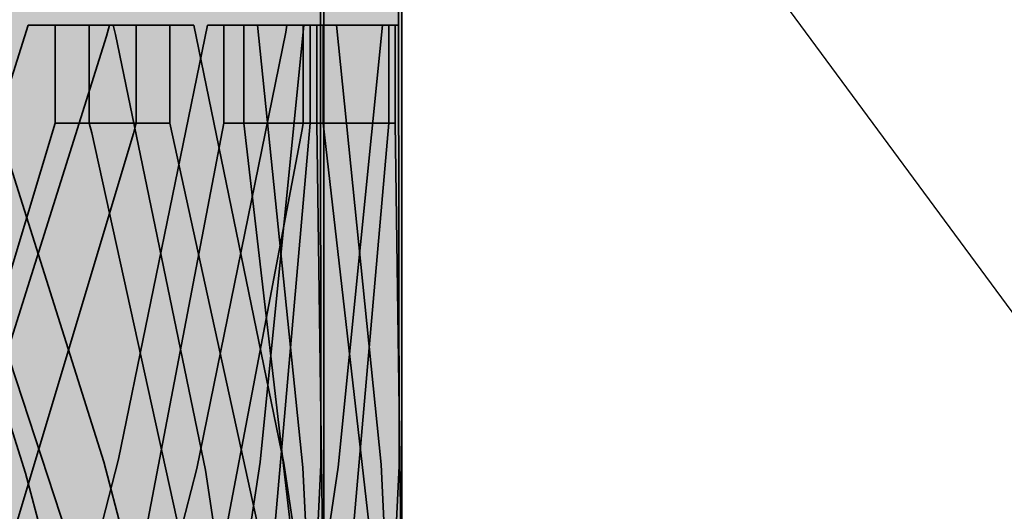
# Model space of a CAD drawing. Extents: x -357 to 533, y -64 to 530.
# Tile 71 of 135: x -48.878 to -48.374, y 219.028 to 219.279. Entities that reach past the tile are written whole.
import ezdxf
from ezdxf.lldxf.tags import DXFTag

# ---------------------------------------------------------------- set-up
doc = ezdxf.new("R2010")
doc.units = 0
doc.layers.get('0').update_dxf_attribs({"lineweight": 35})
doc.layers.add('5_EG-DURCHBRÜCHE', color=7, linetype='Continuous', lineweight=25)
doc.layers.add('5_EG-HLSE', color=7, linetype='Continuous', lineweight=25)
for name, color, linetype, lineweight, true_color in [('L_Auslass', 7, 'Continuous', 35, 0xababab), ('L_Auslass-Shading', 7, 'Continuous', 35, 0xababab), ('X_Aenderungen', 4, 'Continuous', 50, 0x00ffff)]:
    doc.layers.add(name, color=color, linetype=linetype, lineweight=lineweight, true_color=true_color)
tags = doc.linetypes.add('ALL_S14', pattern=[0.002, 0.001, -0.001]).pattern_tags.tags
tags[6:7] = [DXFTag(74, 4), DXFTag(75, 0), DXFTag(340, '0'), DXFTag(46, 1.0), DXFTag(50, 0.0), DXFTag(44, 0.0), DXFTag(45, 0.0)]
tags[4:5] = [DXFTag(74, 4), DXFTag(75, 0), DXFTag(340, '0'), DXFTag(46, 1.0), DXFTag(50, 0.0), DXFTag(44, 0.0), DXFTag(45, 0.0)]
tags = doc.linetypes.add('VERDECKT2_S2', pattern=[0.0027, 0.002, -0.0007]).pattern_tags.tags
tags[6:7] = [DXFTag(74, 4), DXFTag(75, 0), DXFTag(340, '0'), DXFTag(46, 1.0), DXFTag(50, 0.0), DXFTag(44, 0.0), DXFTag(45, 0.0)]
tags[4:5] = [DXFTag(74, 4), DXFTag(75, 0), DXFTag(340, '0'), DXFTag(46, 1.0), DXFTag(50, 0.0), DXFTag(44, 0.0), DXFTag(45, 0.0)]

# ---------------------------------------------------------------- blocks, each defined once
blk = doc.blocks.new('Shading-A06HSW5CNL', base_point=(-48.84926, 219.00322))
at = {"layer": 'L_Auslass-Shading', "color": 8, "true_color": 0x6e6e6e}
for points in [[(-48.84364, 218.97711), (-48.84364, 219.77625), (-48.92339, 219.33101), (-48.92339, 219.77625)], [(-48.80486, 219.77625), (-48.88542, 219.77625), (-48.80486, 218.97711), (-48.88542, 219.33101)], [(-48.84208, 219.27625), (-48.79837, 219.77625), (-48.84955, 219.52843), (-48.84765, 219.61113)], [(-48.79837, 219.77625), (-48.84364, 219.77625), (-48.79837, 218.77625), (-48.84364, 218.97711)], [(-48.80486, 218.97711), (-48.75914, 218.77625), (-48.80486, 219.77625), (-48.75914, 219.77625)], [(-48.82256, 219.33969), (-48.95303, 219.66739), (-48.83178, 219.27625)], [(-48.83178, 219.27625), (-48.95303, 219.66739), (-48.83337, 219.27058), (-48.95295, 219.66475)], [(-48.85534, 219.27625), (-48.84765, 219.61113), (-48.86612, 219.27625), (-48.88788, 219.47632)], [(-48.84208, 219.27625), (-48.84955, 219.52843), (-48.85534, 219.27625)], [(-48.88788, 219.47632), (-48.94758, 219.27625), (-48.86612, 219.27625)], [(-48.84364, 218.77625), (-48.84364, 218.97711), (-48.92339, 218.77625), (-48.92339, 219.33101)], [(-48.88542, 218.77625), (-48.80486, 218.77625), (-48.88542, 219.33101), (-48.80486, 218.97711)], [(-48.86612, 219.27625), (-48.94758, 219.27625), (-48.86583, 219.27463), (-48.94513, 219.26926)], [(-48.86583, 219.27463), (-48.94513, 219.26926), (-48.85868, 219.15956), (-48.87463, 219.04741)], [(-48.85534, 219.27625), (-48.86612, 219.27625), (-48.85537, 219.27534), (-48.86583, 219.27463)], [(-48.85672, 219.17329), (-48.85537, 219.27534), (-48.85868, 219.15956), (-48.86583, 219.27463)], [(-48.84208, 219.27625), (-48.85537, 219.27534), (-48.85672, 219.17329)], [(-48.85537, 219.27534), (-48.84208, 219.27625), (-48.85534, 219.27625)], [(-48.8195, 219.22087), (-48.8861, 218.99902), (-48.83337, 218.87059)]]:
    blk.add_solid(points, dxfattribs=at)
at = {"layer": 'L_Auslass-Shading', "color": 251, "true_color": 0x6a6a6a}
for points in [[(-48.84208, 219.27625), (-48.83966, 219.27625), (-48.79837, 219.77625)], [(-48.78714, 219.04973), (-48.81806, 219.27625), (-48.81806, 219.25125)], [(-48.78714, 219.04973), (-48.81806, 219.25125), (-48.81806, 219.22624)], [(-48.84208, 219.22624), (-48.85672, 219.1458), (-48.84217, 219.21434), (-48.85668, 219.13972)], [(-48.84082, 219.22124), (-48.84208, 219.22624), (-48.84217, 219.21434)], [(-48.8195, 219.22087), (-48.83337, 218.87059), (-48.81873, 219.2168), (-48.82105, 218.91835)], [(-48.81873, 219.2168), (-48.82105, 218.91835), (-48.81833, 219.15573), (-48.81901, 218.92624)], [(-48.81873, 219.2168), (-48.81833, 219.15573), (-48.81852, 219.21565)], [(-48.81852, 219.21565), (-48.81849, 219.20683), (-48.78714, 219.04973), (-48.80138, 218.99455)], [(-48.81849, 219.20683), (-48.81761, 218.93166), (-48.80138, 218.99455)], [(-48.81901, 218.92624), (-48.81761, 218.93166), (-48.81833, 219.15573)], [(-48.85668, 219.13972), (-48.85672, 219.1458), (-48.8588, 219.12883), (-48.85868, 219.13506)], [(-48.85868, 219.13506), (-48.87463, 219.04741), (-48.8588, 219.12883)]]:
    blk.add_solid(points, dxfattribs=at)
at = {"layer": 'L_Auslass-Shading', "color": 251, "true_color": 0x686868}
blk.add_solid([(-48.82984, 219.27625), (-48.82872, 219.27151), (-48.79837, 219.77625)], dxfattribs=at)
at = {"layer": 'L_Auslass-Shading', "color": 251, "true_color": 0x656565}
for points in [[(-48.79837, 219.77625), (-48.82872, 219.27151), (-48.80864, 219.27296)], [(-48.79426, 219.274), (-48.79837, 219.77625), (-48.80864, 219.27296)], [(-48.77376, 219.42796), (-48.79837, 219.77625), (-48.79428, 219.2757)], [(-48.79426, 219.274), (-48.76304, 219.27625), (-48.79428, 219.2757), (-48.77376, 219.42796)], [(-48.79426, 219.26088), (-48.79426, 219.274), (-48.80864, 219.26532), (-48.80864, 219.27296)], [(-48.76304, 219.25125), (-48.76304, 219.27625), (-48.79426, 219.26088), (-48.79426, 219.274)], [(-48.80864, 219.27296), (-48.82872, 219.27151), (-48.80864, 219.26532)], [(-48.80864, 219.26532), (-48.82872, 219.27151), (-48.80326, 219.14824)], [(-48.79695, 219.11771), (-48.79426, 219.26088), (-48.80326, 219.14824), (-48.80864, 219.26532)], [(-48.78273, 219.04884), (-48.76304, 219.25125), (-48.79695, 219.11771), (-48.79426, 219.26088)], [(-48.75816, 218.93416), (-48.74169, 218.87276), (-48.75753, 219.09561), (-48.73326, 219.22302)], [(-48.75753, 219.09561), (-48.7632, 219.06586), (-48.75816, 218.93416), (-48.76195, 218.94829)], [(-48.76195, 218.94829), (-48.7632, 219.06586), (-48.7705, 218.98016), (-48.7706, 219.02696)]]:
    blk.add_solid(points, dxfattribs=at)
at = {"layer": 'L_Auslass-Shading', "color": 251, "true_color": 0x6b6b6b}
for points in [[(-48.75914, 219.77625), (-48.8182, 219.29784), (-48.81806, 219.27625), (-48.81858, 219.27625)], [(-48.8182, 219.29784), (-48.82087, 219.27625), (-48.81858, 219.27625)], [(-48.84208, 219.25125), (-48.84208, 219.27625), (-48.85672, 219.15955), (-48.85672, 219.17329)], [(-48.84208, 219.25125), (-48.85672, 219.15955), (-48.84208, 219.22624), (-48.85672, 219.1458)], [(-48.81806, 219.22624), (-48.8195, 219.22087), (-48.78714, 219.04973)], [(-48.84217, 219.21434), (-48.84276, 218.98764), (-48.84082, 219.22124), (-48.82984, 218.87625)], [(-48.85668, 219.13972), (-48.85625, 218.97719), (-48.84217, 219.21434), (-48.84292, 218.92624)], [(-48.85672, 219.17329), (-48.87463, 219.04741), (-48.85672, 219.15955)], [(-48.85672, 219.15955), (-48.87463, 219.04741), (-48.85672, 219.1458)], [(-48.85668, 219.13972), (-48.8588, 219.12883), (-48.85625, 218.97719), (-48.8598, 218.99074)], [(-48.8588, 219.12883), (-48.87463, 219.04741), (-48.8598, 218.99074)]]:
    blk.add_solid(points, dxfattribs=at)
at = {"layer": 'L_Auslass-Shading', "color": 251, "true_color": 0x676767}
for points in [[(-48.7649, 219.52646), (-48.75914, 219.77625), (-48.81089, 219.27592), (-48.81806, 219.27625)], [(-48.75659, 219.27344), (-48.75914, 219.77625), (-48.77071, 219.27408)], [(-48.74169, 219.27277), (-48.75914, 219.77625), (-48.75659, 219.27344)], [(-48.77071, 219.27408), (-48.7649, 219.52646), (-48.81089, 219.27592)], [(-48.81089, 219.27592), (-48.81806, 219.27625), (-48.77444, 219.11201), (-48.78714, 219.04973)], [(-48.77071, 219.27408), (-48.81089, 219.27592), (-48.76404, 219.16307), (-48.77444, 219.11201)], [(-48.76404, 219.16307), (-48.75764, 219.19449), (-48.77071, 219.27408), (-48.75659, 219.27344)], [(-48.75764, 219.19449), (-48.74169, 219.27277), (-48.75659, 219.27344)], [(-48.84082, 219.22124), (-48.82984, 218.87625), (-48.82192, 218.90179)], [(-48.80058, 218.9706), (-48.80148, 219.04239), (-48.82192, 218.90179), (-48.84082, 219.22124)], [(-48.79768, 219.0251), (-48.80148, 219.04239), (-48.79782, 218.97948), (-48.80058, 218.9706)]]:
    blk.add_solid(points, dxfattribs=at)
at = {"layer": 'L_Auslass-Shading', "color": 251, "true_color": 0x5d5d5d}
for points in [[(-48.79837, 219.77625), (-48.79837, 218.77625), (-48.72228, 218.77625)], [(-48.79837, 219.77625), (-48.72228, 218.77625), (-48.72228, 219.77625)], [(-48.75914, 219.77625), (-48.75914, 218.77625), (-48.74466, 219.58783), (-48.74466, 218.77625)], [(-48.70527, 219.77625), (-48.74466, 219.77625), (-48.70527, 219.07526), (-48.74466, 219.58783)], [(-48.70527, 219.07526), (-48.68229, 218.77625), (-48.70527, 219.77625), (-48.68229, 219.77625)], [(-48.69056, 219.36449), (-48.73938, 219.62834), (-48.69233, 219.27625)], [(-48.74466, 218.77625), (-48.70527, 218.77625), (-48.74466, 219.58783), (-48.70527, 219.07526)], [(-48.76156, 219.34048), (-48.75613, 219.27625), (-48.75843, 219.32855)], [(-48.75843, 219.32855), (-48.75613, 219.27625), (-48.75379, 219.31087)], [(-48.69243, 218.87482), (-48.68909, 219.22624), (-48.70871, 219.0005)], [(-48.70527, 218.77625), (-48.68229, 218.77625), (-48.70527, 219.07526)]]:
    blk.add_solid(points, dxfattribs=at)
at = {"layer": 'L_Auslass-Shading', "color": 251, "true_color": 0x636363}
for points in [[(-48.75914, 219.77625), (-48.73795, 219.27625), (-48.73377, 219.27625)], [(-48.74109, 219.27625), (-48.73795, 219.27625), (-48.75914, 219.77625)], [(-48.75914, 219.77625), (-48.73377, 219.27625), (-48.73274, 219.27625)], [(-48.76304, 219.25125), (-48.78273, 219.04884), (-48.76304, 219.22624)]]:
    blk.add_solid(points, dxfattribs=at)
at = {"layer": 'L_Auslass-Shading', "color": 251, "true_color": 0x5f5f5f}
for points in [[(-48.75914, 219.77625), (-48.73274, 219.27625), (-48.73938, 219.62834)], [(-48.73274, 219.27625), (-48.69233, 219.27625), (-48.73938, 219.62834)], [(-48.73274, 219.27625), (-48.71482, 219.05043), (-48.69233, 219.27625)]]:
    blk.add_solid(points, dxfattribs=at)
at = {"layer": 'L_Auslass-Shading', "color": 251, "true_color": 0x646464}
blk.add_solid([(-48.75914, 219.77625), (-48.74169, 219.27277), (-48.74109, 219.27625)], dxfattribs=at)
at = {"layer": 'L_Auslass-Shading', "color": 251, "true_color": 0x5c5c5c}
for points in [[(-48.72579, 219.27625), (-48.72228, 219.77625), (-48.7332, 219.61496)], [(-48.75085, 219.27625), (-48.72579, 219.27625), (-48.75379, 219.31087), (-48.7332, 219.61496)], [(-48.75613, 219.27625), (-48.75085, 219.27625), (-48.75379, 219.31087)], [(-48.75085, 219.27625), (-48.75613, 219.27625), (-48.74403, 219.15814)], [(-48.72579, 219.27625), (-48.75085, 219.27625), (-48.73296, 219.05023), (-48.74403, 219.15814)]]:
    blk.add_solid(points, dxfattribs=at)
at = {"layer": 'L_Auslass-Shading', "color": 251, "true_color": 0x585858}
for points in [[(-48.72228, 219.77625), (-48.72579, 219.27625), (-48.72482, 219.27625)], [(-48.72482, 219.27625), (-48.724, 219.27625), (-48.72228, 219.77625)]]:
    blk.add_solid(points, dxfattribs=at)
at = {"layer": 'L_Auslass-Shading', "color": 251, "true_color": 0x5a5a5a}
for points in [[(-48.68909, 219.27625), (-48.68229, 219.77625), (-48.6899, 219.32916)], [(-48.68909, 219.27625), (-48.6899, 219.32916), (-48.6908, 219.27625)], [(-48.72579, 219.27625), (-48.73296, 219.05023), (-48.72579, 219.25125)], [(-48.72579, 219.25125), (-48.73296, 219.05023), (-48.72579, 219.22624)], [(-48.72579, 219.22624), (-48.73296, 219.05023), (-48.72658, 218.92624)], [(-48.724, 218.87625), (-48.72579, 219.22624), (-48.72658, 218.92624)]]:
    blk.add_solid(points, dxfattribs=at)
at = {"layer": 'L_Auslass-Shading', "color": 251, "true_color": 0x565656}
for points in [[(-48.68229, 219.77625), (-48.68909, 219.27625), (-48.68611, 219.27625)], [(-48.68531, 219.27625), (-48.68399, 219.27625), (-48.68367, 219.59567), (-48.68229, 219.77625)], [(-48.68611, 219.27625), (-48.68531, 219.27625), (-48.68367, 219.59567)], [(-48.68375, 219.05107), (-48.68385, 219.14764), (-48.68909, 219.27625), (-48.68611, 219.27625)], [(-48.68611, 219.27625), (-48.68385, 219.14764), (-48.68531, 219.27625), (-48.68389, 219.18341)], [(-48.68389, 219.18341), (-48.68399, 219.27625), (-48.68531, 219.27625)], [(-48.72365, 219.06996), (-48.72579, 219.22624), (-48.72319, 218.95488), (-48.724, 218.87625)], [(-48.72271, 219.00145), (-48.72365, 219.06996), (-48.72319, 218.95488)]]:
    blk.add_solid(points, dxfattribs=at)
at = {"layer": 'L_Auslass-Shading', "color": 8, "true_color": 0x707070}
for points in [[(-48.83337, 219.27058), (-48.95295, 219.66475), (-48.94791, 219.27625)], [(-48.83337, 219.27058), (-48.94791, 219.27625), (-48.90311, 219.04892)]]:
    blk.add_solid(points, dxfattribs=at)
at = {"layer": 'L_Auslass-Shading', "color": 251, "true_color": 0x616161}
for points in [[(-48.76304, 219.27625), (-48.76319, 219.28964), (-48.77376, 219.42796), (-48.7738, 219.43636)], [(-48.76319, 219.28964), (-48.76222, 219.27625), (-48.76371, 219.33037), (-48.75951, 219.27625)], [(-48.76222, 219.27625), (-48.76319, 219.28964), (-48.76304, 219.27625)], [(-48.73274, 219.25125), (-48.71482, 219.05043), (-48.73274, 219.27625)], [(-48.73274, 219.25125), (-48.73274, 219.22624), (-48.71482, 219.05043)]]:
    blk.add_solid(points, dxfattribs=at)
at = {"layer": 'L_Auslass-Shading', "color": 251, "true_color": 0x606060}
blk.add_solid([(-48.75613, 219.27625), (-48.76439, 219.37395), (-48.75951, 219.27625), (-48.76371, 219.33037)], dxfattribs=at)
at = {"layer": 'L_Auslass-Shading', "color": 251, "true_color": 0x5b5b5b}
blk.add_solid([(-48.69056, 219.36449), (-48.69233, 219.27625), (-48.6899, 219.32916), (-48.6908, 219.27625)], dxfattribs=at)
at = {"layer": 'L_Auslass-Shading', "color": 251, "true_color": 0x696969}
for points in [[(-48.83588, 219.27625), (-48.83204, 219.32747), (-48.83966, 219.27625), (-48.83325, 219.35385)], [(-48.82984, 219.27625), (-48.82948, 219.28191), (-48.83588, 219.27625), (-48.83204, 219.32747)]]:
    blk.add_solid(points, dxfattribs=at)
at = {"layer": 'L_Auslass-Shading', "color": 251, "true_color": 0x6c6c6c}
for points in [[(-48.83178, 219.27625), (-48.82779, 219.27625), (-48.82256, 219.33969), (-48.82134, 219.32318)], [(-48.82779, 219.27625), (-48.82087, 219.27625), (-48.82134, 219.32318), (-48.81926, 219.28925)]]:
    blk.add_solid(points, dxfattribs=at)
at = {"layer": 'L_Auslass-Shading', "color": 253, "true_color": 0xababab}
for points in [[(-48.83588, 219.27625), (-48.85948, 219.27625), (-48.83588, 219.26201)], [(-48.85948, 219.25125), (-48.83588, 219.25125), (-48.85948, 219.27625), (-48.83588, 219.26201)], [(-48.80085, 219.27625), (-48.84208, 219.27625), (-48.80085, 219.25125)], [(-48.80085, 219.25125), (-48.84208, 219.27625), (-48.84208, 219.25125)], [(-48.81806, 219.25125), (-48.81806, 219.27625), (-48.83588, 219.26201), (-48.83588, 219.27625)], [(-48.76566, 219.27625), (-48.77326, 219.27625), (-48.76566, 219.27156)], [(-48.77326, 219.25125), (-48.76566, 219.25125), (-48.77326, 219.27625), (-48.76566, 219.27156)], [(-48.73274, 219.25125), (-48.73274, 219.27625), (-48.76566, 219.27156), (-48.76566, 219.27625)], [(-48.72263, 219.27625), (-48.76304, 219.27625), (-48.72263, 219.25125)], [(-48.72263, 219.25125), (-48.76304, 219.27625), (-48.76304, 219.25125)], [(-48.713, 219.27625), (-48.72916, 219.27625), (-48.713, 219.26616)], [(-48.72916, 219.25125), (-48.713, 219.25125), (-48.72916, 219.27625), (-48.713, 219.26616)], [(-48.7055, 219.27625), (-48.72579, 219.27625), (-48.70535, 219.26349)], [(-48.72579, 219.25125), (-48.70521, 219.25125), (-48.72579, 219.27625), (-48.70535, 219.26349)], [(-48.68909, 219.25125), (-48.68909, 219.27625), (-48.713, 219.26616), (-48.713, 219.27625)], [(-48.68576, 219.25125), (-48.68576, 219.27625), (-48.70535, 219.26349), (-48.7055, 219.27625)], [(-48.76566, 219.25125), (-48.73274, 219.25125), (-48.76566, 219.27156)], [(-48.713, 219.25125), (-48.68909, 219.25125), (-48.713, 219.26616)], [(-48.70521, 219.25125), (-48.68576, 219.25125), (-48.70535, 219.26349)], [(-48.83588, 219.25125), (-48.81806, 219.25125), (-48.83588, 219.26201)], [(-48.83588, 219.25125), (-48.85948, 219.25125), (-48.83588, 219.237)], [(-48.85948, 219.22624), (-48.83588, 219.22624), (-48.85948, 219.25125), (-48.83588, 219.237)], [(-48.80085, 219.25125), (-48.84208, 219.25125), (-48.80085, 219.22624)], [(-48.80085, 219.22624), (-48.84208, 219.25125), (-48.84208, 219.22624)], [(-48.81806, 219.22624), (-48.81806, 219.25125), (-48.83588, 219.237), (-48.83588, 219.25125)], [(-48.76566, 219.25125), (-48.77326, 219.25125), (-48.76566, 219.24657)], [(-48.77326, 219.22624), (-48.76566, 219.22624), (-48.77326, 219.25125), (-48.76566, 219.24657)], [(-48.73274, 219.22624), (-48.73274, 219.25125), (-48.76566, 219.24657), (-48.76566, 219.25125)], [(-48.72263, 219.25125), (-48.76304, 219.25125), (-48.72263, 219.22624)], [(-48.72263, 219.22624), (-48.76304, 219.25125), (-48.76304, 219.22624)], [(-48.713, 219.25125), (-48.72916, 219.25125), (-48.713, 219.24117)], [(-48.72916, 219.22624), (-48.713, 219.22624), (-48.72916, 219.25125), (-48.713, 219.24117)], [(-48.70521, 219.25125), (-48.72579, 219.25125), (-48.70506, 219.2383)], [(-48.72579, 219.22624), (-48.70493, 219.22624), (-48.72579, 219.25125), (-48.70506, 219.2383)], [(-48.68909, 219.22624), (-48.68909, 219.25125), (-48.713, 219.24117), (-48.713, 219.25125)], [(-48.68576, 219.22624), (-48.68576, 219.25125), (-48.70506, 219.2383), (-48.70521, 219.25125)], [(-48.76566, 219.22624), (-48.73274, 219.22624), (-48.76566, 219.24657)], [(-48.713, 219.22624), (-48.68909, 219.22624), (-48.713, 219.24117)], [(-48.70493, 219.22624), (-48.68576, 219.22624), (-48.70506, 219.2383)], [(-48.83588, 219.22624), (-48.81806, 219.22624), (-48.83588, 219.237)]]:
    blk.add_solid(points, dxfattribs=at)
at = {"layer": 'L_Auslass-Shading', "color": 251, "true_color": 0x595959}
for points in [[(-48.68909, 219.27625), (-48.68909, 219.25125), (-48.68375, 219.05107)], [(-48.68375, 219.05107), (-48.68909, 219.25125), (-48.68909, 219.22624)], [(-48.69243, 218.87482), (-48.6899, 218.92624), (-48.68909, 219.22624)], [(-48.6899, 218.92624), (-48.68375, 219.05107), (-48.68909, 219.22624)]]:
    blk.add_solid(points, dxfattribs=at)
at = {"layer": 'L_Auslass-Shading', "color": 252, "true_color": 0x919191}
for points in [[(-48.92604, 219.00569), (-48.866, 219.12695), (-48.85948, 219.22624), (-48.83681, 219.22319)], [(-48.866, 219.12695), (-48.8195, 219.22087), (-48.83681, 219.22319)], [(-48.83588, 219.22624), (-48.85948, 219.22624), (-48.83681, 219.22319)], [(-48.81749, 219.22624), (-48.84208, 219.22624), (-48.81729, 219.22418), (-48.84082, 219.22124)], [(-48.81729, 219.22418), (-48.84082, 219.22124), (-48.80938, 219.14391)], [(-48.8195, 219.22087), (-48.81806, 219.22624), (-48.83681, 219.22319), (-48.83588, 219.22624)], [(-48.80085, 219.22624), (-48.81749, 219.22624), (-48.81729, 219.22418)], [(-48.75187, 219.00247), (-48.80085, 219.22624), (-48.80938, 219.14391), (-48.81729, 219.22418)], [(-48.81576, 219.00424), (-48.7837, 219.08926), (-48.77326, 219.22624), (-48.76574, 219.22565)], [(-48.76574, 219.22565), (-48.7837, 219.08926), (-48.74489, 219.22395), (-48.74912, 219.18095)], [(-48.76566, 219.22624), (-48.77326, 219.22624), (-48.76574, 219.22565)], [(-48.76574, 219.22565), (-48.74489, 219.22395), (-48.76566, 219.22624), (-48.74466, 219.22624)], [(-48.76247, 219.22624), (-48.76304, 219.22624), (-48.73417, 219.04401), (-48.73695, 219.00006)], [(-48.72263, 219.22624), (-48.76247, 219.22624), (-48.73417, 219.04401)], [(-48.74912, 219.18095), (-48.73326, 219.22302), (-48.74489, 219.22395)], [(-48.74871, 219.00284), (-48.74246, 219.00247), (-48.72916, 219.22624), (-48.72258, 219.15353)], [(-48.74489, 219.22395), (-48.73326, 219.22302), (-48.74466, 219.22624), (-48.73274, 219.22624)], [(-48.69695, 219.00179), (-48.72263, 219.22624), (-48.72741, 219.00047), (-48.73417, 219.04401)], [(-48.713, 219.22624), (-48.72916, 219.22624), (-48.72258, 219.15353)], [(-48.71822, 219.02875), (-48.72579, 219.22624), (-48.72365, 219.06996)], [(-48.7247, 219.22624), (-48.72579, 219.22624), (-48.70921, 219.08357), (-48.71822, 219.02875)], [(-48.71996, 219.22624), (-48.7247, 219.22624), (-48.70469, 219.11107), (-48.70921, 219.08357)], [(-48.72258, 219.15353), (-48.71771, 219.09985), (-48.713, 219.22624), (-48.70527, 219.22624)], [(-48.70469, 219.11107), (-48.69561, 219.16628), (-48.71996, 219.22624), (-48.70493, 219.22624)], [(-48.71771, 219.09985), (-48.70871, 219.0005), (-48.70527, 219.22624), (-48.68909, 219.22624)], [(-48.69561, 219.16628), (-48.68576, 219.22624), (-48.70493, 219.22624)], [(-48.68393, 219.09102), (-48.68576, 219.22624), (-48.69561, 219.16628)], [(-48.87239, 218.99976), (-48.8807, 219.06291), (-48.88203, 218.99831), (-48.96291, 219.21895)], [(-48.9039, 219.002), (-48.8861, 218.99902), (-48.82256, 219.21469), (-48.8195, 219.22087)], [(-48.79837, 219.03214), (-48.80938, 219.14391), (-48.80148, 219.04239), (-48.84082, 219.22124)], [(-48.75753, 219.09561), (-48.73326, 219.22302), (-48.74912, 219.18095)], [(-48.9039, 219.002), (-48.82256, 219.21469), (-48.88542, 219.06294)], [(-48.88542, 219.06294), (-48.82256, 219.21469), (-48.866, 219.12695)], [(-48.74912, 219.18095), (-48.79519, 219.00197), (-48.7632, 219.06586), (-48.78299, 219.00061)], [(-48.79519, 219.00197), (-48.74912, 219.18095), (-48.7837, 219.08926)], [(-48.74912, 219.18095), (-48.7632, 219.06586), (-48.75753, 219.09561)], [(-48.69561, 219.16628), (-48.70469, 219.11107), (-48.68393, 219.09102), (-48.69852, 219.06451)], [(-48.72258, 219.15353), (-48.74246, 219.00247), (-48.71771, 219.09985), (-48.72739, 219.00159)], [(-48.75187, 219.00247), (-48.80938, 219.14391), (-48.79187, 218.99867), (-48.79768, 219.0251)], [(-48.91022, 219.00305), (-48.88542, 219.06294), (-48.92604, 219.00569), (-48.866, 219.12695)], [(-48.84926, 219.00322), (-48.88845, 219.12177), (-48.8807, 219.06291)], [(-48.69852, 219.06451), (-48.70469, 219.11107), (-48.70572, 219.05144), (-48.70921, 219.08357)], [(-48.72739, 219.00159), (-48.70871, 219.0005), (-48.71771, 219.09985)], [(-48.7837, 219.08926), (-48.81576, 219.00424), (-48.79519, 219.00197)], [(-48.68393, 219.09102), (-48.69852, 219.06451), (-48.68997, 219.00121), (-48.69015, 219.00139)], [(-48.68393, 219.09102), (-48.68997, 219.00121), (-48.68339, 219.05119)], [(-48.70921, 219.08357), (-48.71822, 219.02875), (-48.70572, 219.05144)], [(-48.72365, 219.06996), (-48.72271, 219.00145), (-48.71822, 219.02875)], [(-48.84926, 219.00322), (-48.8807, 219.06291), (-48.87239, 218.99976)], [(-48.7632, 219.06586), (-48.78299, 219.00061), (-48.7706, 219.02696), (-48.7768, 218.99994)], [(-48.69015, 219.00139), (-48.69852, 219.06451), (-48.70148, 219.01244), (-48.70572, 219.05144)], [(-48.70572, 219.05144), (-48.71822, 219.02875), (-48.70148, 219.01244)], [(-48.68997, 219.00121), (-48.68803, 219.00119), (-48.68339, 219.05119), (-48.68335, 219.04871)], [(-48.68803, 219.00119), (-48.68271, 219.00116), (-48.68335, 219.04871)], [(-48.79768, 219.0251), (-48.79837, 219.03214), (-48.80148, 219.04239)], [(-48.73417, 219.04401), (-48.73695, 219.00006), (-48.72741, 219.00047)], [(-48.71822, 219.02875), (-48.72271, 219.00145), (-48.71462, 219.00139)], [(-48.71462, 219.00139), (-48.70028, 219.00128), (-48.71822, 219.02875), (-48.70148, 219.01244)]]:
    blk.add_solid(points, dxfattribs=at)
at = {"layer": 'L_Auslass-Shading', "color": 251, "true_color": 0x626262}
for points in [[(-48.76304, 219.22624), (-48.78273, 219.04884), (-48.76384, 218.92624)], [(-48.75613, 218.87625), (-48.76304, 219.22624), (-48.76384, 218.92624)], [(-48.73326, 219.22302), (-48.73279, 219.21866), (-48.73274, 219.22624)], [(-48.73279, 219.21866), (-48.71482, 219.05043), (-48.73274, 219.22624)], [(-48.74169, 218.87276), (-48.7336, 218.92624), (-48.73326, 219.22302), (-48.73279, 219.21866)], [(-48.7336, 218.92624), (-48.71482, 219.05043), (-48.73279, 219.21866)]]:
    blk.add_solid(points, dxfattribs=at)
at = {"layer": 'L_Auslass-Shading', "color": 251, "true_color": 0x5e5e5e}
blk.add_solid([(-48.76304, 219.22624), (-48.75613, 218.87625), (-48.73695, 219.00006)], dxfattribs=at)
blk = doc.blocks.new('Referenz-A06HSW74NL', base_point=(-327.47952, -41.14992))
at = {"layer": '5_EG-DURCHBRÜCHE', "color": 0, "linetype": 'VERDECKT2_S2', "lineweight": -2, "ltscale": 0.25}
blk.add_line((-52.68216, 224.97667), (-48.18222, 218.87425), dxfattribs=at)
at = {"layer": '5_EG-HLSE', "color": 0, "linetype": 'ALL_S14', "lineweight": 13, "ltscale": 0.13}
blk.add_line((-48.68228, 280.48064), (-48.68228, 218.87126), dxfattribs=at)
blk = doc.blocks.new('YGC-A06HSW7MNL', base_point=(-56.98228, 218.77625))
at = {"color": 0, "linetype": 'ByBlock', "lineweight": -2, "ltscale": 0.35}
for p, q in [((-48.724, 219.27625), (-48.72228, 219.77625)), ((-48.72228, 218.77625), (-48.72228, 219.77625)), ((-48.68399, 219.27625), (-48.68228, 219.77625)), ((-48.68228, 218.77625), (-48.68228, 219.77625)), ((-48.87335, 219.27625), (-48.94304, 219.05588)), ((-48.83466, 219.05312), (-48.9052, 219.27625)), ((-48.87028, 219.27625), (-48.87335, 219.27625)), ((-48.87335, 219.27625), (-48.83178, 219.27625)), ((-48.86633, 219.27625), (-48.87028, 219.27625)), ((-48.85948, 219.27625), (-48.86633, 219.27625)), ((-48.81806, 219.27625), (-48.85948, 219.27625)), ((-48.85948, 219.27625), (-48.85948, 219.25125)), ((-48.84208, 219.25125), (-48.84208, 219.27625)), ((-48.84208, 219.27625), (-48.83966, 219.27625)), ((-48.80085, 219.27625), (-48.84208, 219.27625)), ((-48.83966, 219.27625), (-48.83588, 219.27625)), ((-48.83588, 219.27625), (-48.82984, 219.27625)), ((-48.83337, 219.27059), (-48.83178, 219.27625)), ((-48.83178, 219.27625), (-48.82779, 219.27625)), ((-48.82984, 219.27625), (-48.82872, 219.27152)), ((-48.82984, 219.27625), (-48.78873, 219.27625)), ((-48.82779, 219.27625), (-48.82087, 219.27625)), ((-48.78169, 219.27625), (-48.82712, 219.05442)), ((-48.82087, 219.27625), (-48.81806, 219.27625)), ((-48.81806, 219.27625), (-48.81806, 219.25125)), ((-48.80085, 219.25125), (-48.80085, 219.27625)), ((-48.79703, 219.27625), (-48.80085, 219.27625)), ((-48.79093, 219.27625), (-48.79703, 219.27625)), ((-48.78873, 219.27625), (-48.79093, 219.27625)), ((-48.74274, 219.05238), (-48.78873, 219.27625)), ((-48.7805, 219.27625), (-48.78169, 219.27625)), ((-48.78169, 219.27625), (-48.74108, 219.27625)), ((-48.77739, 219.27625), (-48.7805, 219.27625)), ((-48.77326, 219.27625), (-48.77739, 219.27625)), ((-48.73274, 219.27625), (-48.77326, 219.27625)), ((-48.77326, 219.27625), (-48.77326, 219.25125)), ((-48.76304, 219.27625), (-48.76222, 219.27625)), ((-48.76304, 219.25125), (-48.76304, 219.27625)), ((-48.72263, 219.27625), (-48.76304, 219.27625)), ((-48.76222, 219.27625), (-48.75951, 219.27625)), ((-48.75951, 219.27625), (-48.75613, 219.27625)), ((-48.75613, 219.27625), (-48.73296, 219.05024)), ((-48.75613, 219.27625), (-48.71579, 219.27625)), ((-48.73243, 219.27625), (-48.75482, 219.05301)), ((-48.74169, 219.27276), (-48.74108, 219.27625)), ((-48.74108, 219.27625), (-48.73795, 219.27625)), ((-48.73795, 219.27625), (-48.73377, 219.27625)), ((-48.73377, 219.27625), (-48.73274, 219.27625)), ((-48.73274, 219.27625), (-48.73274, 219.25125)), ((-48.73072, 219.27625), (-48.73243, 219.27625)), ((-48.73243, 219.27625), (-48.69233, 219.27625)), ((-48.72916, 219.27625), (-48.73072, 219.27625)), ((-48.68909, 219.27625), (-48.72916, 219.27625)), ((-48.72916, 219.27625), (-48.72916, 219.25125)), ((-48.72579, 219.27625), (-48.72482, 219.27625)), ((-48.72579, 219.25125), (-48.72579, 219.27625)), ((-48.68576, 219.27625), (-48.72579, 219.27625)), ((-48.72482, 219.27625), (-48.724, 219.27625)), ((-48.724, 219.27625), (-48.72376, 219.05162)), ((-48.724, 219.27625), (-48.68399, 219.27625)), ((-48.72263, 219.25125), (-48.72263, 219.27625)), ((-48.71988, 219.27625), (-48.72263, 219.27625)), ((-48.71648, 219.27625), (-48.71988, 219.27625)), ((-48.71579, 219.27625), (-48.71648, 219.27625)), ((-48.69297, 219.05171), (-48.71579, 219.27625)), ((-48.71482, 219.05043), (-48.69233, 219.27625)), ((-48.69233, 219.27625), (-48.6908, 219.27625)), ((-48.6908, 219.27625), (-48.68909, 219.27625)), ((-48.68909, 219.27625), (-48.68909, 219.25125)), ((-48.68576, 219.25125), (-48.68576, 219.27625)), ((-48.68484, 219.27625), (-48.68576, 219.27625)), ((-48.68399, 219.27625), (-48.68484, 219.27625)), ((-48.68376, 219.05107), (-48.68399, 219.27625)), ((-48.94512, 219.26925), (-48.87463, 219.04741)), ((-48.90311, 219.04892), (-48.83337, 219.27059)), ((-48.82872, 219.27152), (-48.78273, 219.04884)), ((-48.78714, 219.04973), (-48.74169, 219.27276)), ((-48.85948, 219.25125), (-48.85948, 219.22625)), ((-48.84208, 219.22625), (-48.84208, 219.25125)), ((-48.81806, 219.25125), (-48.81806, 219.22625)), ((-48.80085, 219.22625), (-48.80085, 219.25125)), ((-48.77326, 219.25125), (-48.77326, 219.22625)), ((-48.76304, 219.22625), (-48.76304, 219.25125)), ((-48.73274, 219.25125), (-48.73274, 219.22625)), ((-48.72916, 219.25125), (-48.72916, 219.22625)), ((-48.72579, 219.22625), (-48.72579, 219.25125)), ((-48.72263, 219.22625), (-48.72263, 219.25125)), ((-48.68909, 219.25125), (-48.68909, 219.22625)), ((-48.68576, 219.22625), (-48.68576, 219.25125)), ((-48.85948, 219.22625), (-48.92604, 219.0057)), ((-48.84926, 219.00322), (-48.923, 219.22625)), ((-48.84732, 219.22625), (-48.85948, 219.22625)), ((-48.81806, 219.22625), (-48.84732, 219.22625)), ((-48.84082, 219.22124), (-48.84208, 219.22625)), ((-48.80085, 219.22625), (-48.84208, 219.22625)), ((-48.8195, 219.22087), (-48.81806, 219.22625)), ((-48.77326, 219.22625), (-48.81576, 219.00424)), ((-48.75187, 219.00246), (-48.80085, 219.22625)), ((-48.75117, 219.22625), (-48.77326, 219.22625)), ((-48.73695, 219.00007), (-48.76304, 219.22625)), ((-48.72263, 219.22625), (-48.76304, 219.22625)), ((-48.73274, 219.22625), (-48.75117, 219.22625)), ((-48.72916, 219.22625), (-48.74871, 219.00283)), ((-48.73326, 219.22302), (-48.73274, 219.22625)), ((-48.69731, 219.22625), (-48.72916, 219.22625)), ((-48.72271, 219.00145), (-48.72579, 219.22625)), ((-48.68576, 219.22625), (-48.72579, 219.22625)), ((-48.69695, 219.00179), (-48.72263, 219.22625)), ((-48.70871, 219.00051), (-48.68909, 219.22625)), ((-48.68909, 219.22625), (-48.69731, 219.22625)), ((-48.68379, 219.08059), (-48.68576, 219.22625)), ((-48.8861, 218.99903), (-48.8195, 219.22087)), ((-48.79187, 218.99867), (-48.84082, 219.22124)), ((-48.77577, 218.99982), (-48.73326, 219.22302)), ((-48.68271, 219.00115), (-48.68379, 219.08059)), ((-48.82712, 219.05442), (-48.87335, 218.87625)), ((-48.78985, 218.88098), (-48.83466, 219.05312)), ((-48.75482, 219.05301), (-48.78169, 218.87625)), ((-48.71613, 218.87886), (-48.74274, 219.05238)), ((-48.87463, 219.04741), (-48.82984, 218.87625)), ((-48.83337, 218.87059), (-48.78714, 219.04973)), ((-48.78273, 219.04884), (-48.75613, 218.87625)), ((-48.74169, 218.87276), (-48.71482, 219.05043)), ((-48.73296, 219.05024), (-48.724, 218.87625)), ((-48.72376, 219.05162), (-48.73243, 218.87625)), ((-48.684, 218.87683), (-48.69297, 219.05171)), ((-48.69243, 218.87482), (-48.68376, 219.05107))]:
    blk.add_line(p, q, dxfattribs=at)
blk = doc.blocks.new('Revisionswolke-A06HSW9QNL', base_point=(-94.45983, 206.67165))
at = {"color": 0, "linetype": 'ByBlock', "lineweight": -2, "ltscale": 0.5}
blk.add_ellipse((-50.34341, 223.89719), major_axis=(-0.46817, -5.7357), ratio=1, start_param=0, end_param=2.090635, dxfattribs=at)

msp = doc.modelspace()

# ---------------------------------------------------------------- block references
at = {"color": 251, "lineweight": 25, "ltscale": 0.25, "true_color": 0x585858}
msp.add_blockref('Referenz-A06HSW74NL', (-327.47952, -41.14992), dxfattribs=at)
at = {"layer": 'L_Auslass'}
msp.add_blockref('Shading-A06HSW5CNL', (-48.84926, 219.00322), dxfattribs=at)
at = {"layer": 'L_Auslass', "ltscale": 0.35}
msp.add_blockref('YGC-A06HSW7MNL', (-56.98228, 218.77625), dxfattribs=at)
at = {"layer": 'X_Aenderungen', "color": 1, "ltscale": 0.5, "true_color": 0xff0000}
msp.add_blockref('Revisionswolke-A06HSW9QNL', (-94.45983, 206.67165), dxfattribs=at)

doc.saveas('drawing.dxf')
